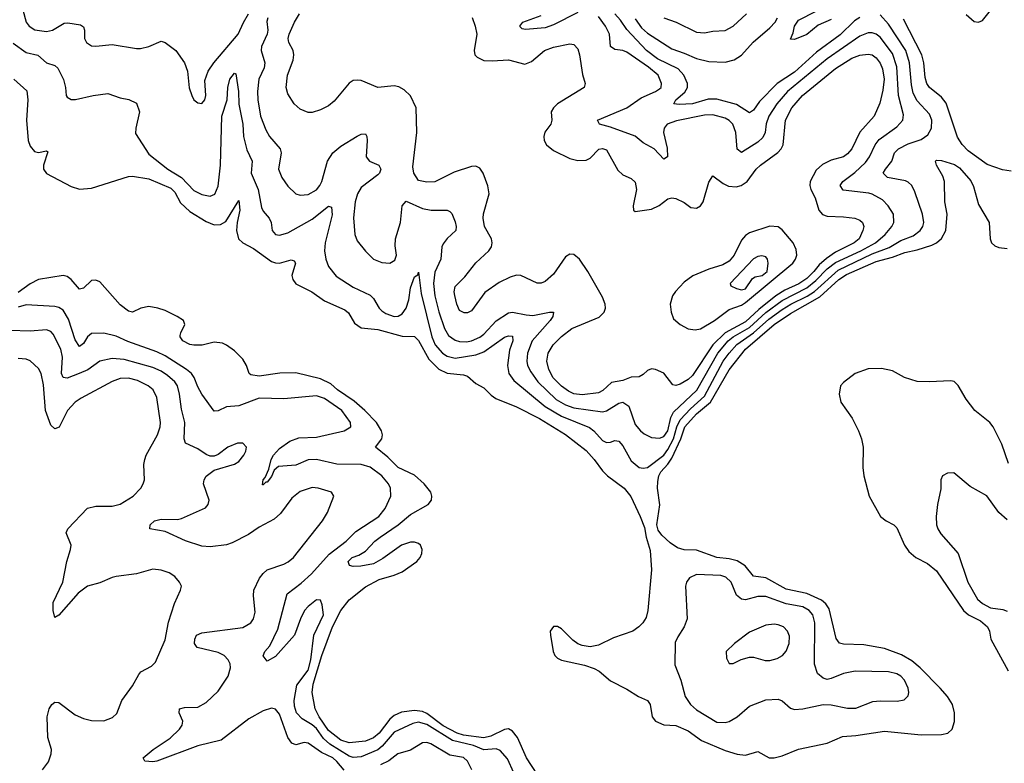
# Model space of a CAD drawing. Header units: inches. Extents: x 1771504 to 1971212, y 471788 to 643615.
# Tile 204 of 256: x 1800218 to 1805037, y 601783 to 605422. Entities that reach past the tile are written whole.
import ezdxf

# ---------------------------------------------------------------- set-up
doc = ezdxf.new("R2010")
doc.units = ezdxf.units.IN
doc.header["$MEASUREMENT"] = 0
doc.layers.add('B8600', color=7, linetype='Continuous')

msp = doc.modelspace()

# ---------------------------------------------------------------- linework, layer by layer
at = {"layer": 'B8600', "color": 5}
for points, elevation in [([(1800186.6, 605306.6), (1800250, 605261.3), (1800307.2, 605247.2), (1800350, 605211.1), (1800390, 605197.7), (1800405.1, 605185.1), (1800431.7, 605128.3), (1800441.7, 605090), (1800444.9, 605050), (1800450, 605042.8), (1800470, 605030.6), (1800490.4, 605030.4), (1800578, 605050), (1800650, 605060.4), (1800710, 605039.3), (1800751.5, 605031.5), (1800790, 605012.7), (1800803.6, 604970), (1800785.7, 604890), (1800785.3, 604865.3), (1800850, 604764), (1800942.4, 604690), (1801009.3, 604649.3), (1801070, 604585.8), (1801110, 604566.4), (1801150, 604558.5), (1801172.7, 604567.3), (1801190, 604607.3), (1801200.5, 604710), (1801207.8, 604950), (1801233, 605030), (1801237, 605090), (1801246.5, 605130), (1801270, 605159.5), (1801276.5, 605156.5), (1801288.8, 605070), (1801291, 605009), (1801309.7, 604910), (1801313.5, 604850), (1801330, 604784.2), (1801355.5, 604730), (1801350.1, 604670), (1801385.3, 604590), (1801402, 604502), (1801410, 604484.9), (1801439.5, 604450), (1801448.7, 604430), (1801454, 604390), (1801470, 604370.4), (1801490, 604366.9), (1801530, 604378.9), (1801650, 604445), (1801730, 604509.1), (1801744.2, 604504.2), (1801747.2, 604467.2), (1801713.8, 604330), (1801710.1, 604290), (1801715.8, 604250), (1801730, 604214), (1801767, 604167), (1801850, 604112.6), (1801933.1, 604073.1), (1801950, 604056.9), (1801977.2, 604010), (1801990, 603997.6), (1802010, 603983.7), (1802051.3, 603968.7), (1802070, 603970.1), (1802090, 603981.6), (1802109.3, 604010), (1802121.7, 604050), (1802130.5, 604110), (1802150, 604163.6), (1802166.2, 604173.8), (1802170, 604186), (1802182.3, 604082.3), (1802234.5, 603870), (1802251.3, 603830), (1802286.6, 603790), (1802310, 603774.6), (1802350, 603764.9), (1802450, 603780.9), (1802490, 603796.2), (1802590, 603867.6), (1802610, 603874.6), (1802630, 603872.4), (1802631.7, 603850), (1802615.2, 603804.8), (1802604.9, 603730), (1802611.9, 603690), (1802636.7, 603656.7), (1802789.4, 603529.4), (1802870, 603482.2), (1803006.1, 603426.1), (1803027.4, 603410), (1803070, 603363.2), (1803090, 603352.7), (1803110, 603354), (1803130, 603362.6), (1803150, 603359.2), (1803170, 603337.1), (1803210, 603263.2), (1803250, 603231), (1803270, 603226.7), (1803290, 603230.8), (1803370, 603290.9), (1803390, 603318.2), (1803417.4, 603370), (1803434.4, 603430), (1803450, 603463.6), (1803501.8, 603518.2), (1803570, 603579), (1803660.5, 603750), (1803689.6, 603790), (1803728.4, 603831.6), (1803810, 603889), (1803884.2, 603955.8), (1803950, 604003.1), (1803991.5, 604030), (1804071.4, 604068.6), (1804108, 604092), (1804224.3, 604195.7), (1804390, 604275.9), (1804473.9, 604306.1), (1804530, 604340.8), (1804590, 604363.6), (1804625.2, 604390), (1804637.9, 604410), (1804642.3, 604430), (1804635.8, 604470), (1804598.9, 604578.9), (1804583.5, 604610), (1804566.8, 604626.8), (1804553.4, 604633.4), (1804464.7, 604650), (1804444.6, 604670), (1804454.6, 604690), (1804485.9, 604730), (1804499.9, 604770), (1804518.5, 604790), (1804565.5, 604814.5), (1804630, 604835.3), (1804662.4, 604857.6), (1804680.5, 604890), (1804682.2, 604930), (1804670, 604959.8), (1804610, 605025), (1804590, 605062.8), (1804582, 605102), (1804573, 605210), (1804554.6, 605270), (1804470, 605399.6), (1804430, 605444.9)], 440), ([(1800232.7, 605470), (1800249.4, 605410), (1800263.6, 605390), (1800291.5, 605371.5), (1800350, 605364.1), (1800378.9, 605370), (1800435.4, 605404.6), (1800453.6, 605406.4), (1800516.3, 605396.3), (1800530, 605387.3), (1800535, 605370), (1800535.2, 605330), (1800545.3, 605310), (1800570, 605294.3), (1800590, 605291.4), (1800670, 605300.2), (1800790, 605280.2), (1800810, 605280.8), (1800850, 605290.2), (1800910, 605316), (1800930, 605310.3), (1800982, 605270), (1801024, 605210), (1801039.6, 605170), (1801047.4, 605087.4), (1801060.5, 605050), (1801070.8, 605030), (1801090, 605014), (1801110, 605010.7), (1801124.5, 605030), (1801129.6, 605050), (1801123.8, 605123.8), (1801140.3, 605170), (1801168, 605210), (1801287.4, 605350), (1801312.7, 605407.3), (1801338.3, 605450)], 460), ([(1801432.7, 605430), (1801427.3, 605412.7), (1801433, 605370), (1801429.1, 605350), (1801402.2, 605290), (1801399.7, 605270), (1801418.1, 605210), (1801413.8, 605186.2), (1801389, 605130), (1801381.4, 605070), (1801383.4, 605030), (1801397.2, 604950), (1801422.6, 604882.6), (1801441.1, 604850), (1801493, 604790), (1801497.5, 604770), (1801484.3, 604690), (1801500.2, 604650), (1801530, 604607.6), (1801570, 604570.2), (1801590, 604562.4), (1801630, 604566.7), (1801670, 604589.3), (1801687.7, 604610), (1801697.3, 604630), (1801724.3, 604730), (1801749.8, 604770), (1801790, 604803.2), (1801870, 604851.6), (1801890, 604861.3), (1801910, 604862.8), (1801916.4, 604850), (1801918, 604830), (1801914.3, 604750), (1801929.5, 604729.5), (1801975.5, 604710), (1801986, 604690), (1801978.6, 604670), (1801970, 604661.8), (1801890, 604599.8), (1801870.9, 604570), (1801860.1, 604530), (1801852.5, 604452.5), (1801858.2, 604370), (1801870, 604339.3), (1801910, 604288.4), (1801950, 604250.4), (1801990, 604233.7), (1802030, 604230.4), (1802054.8, 604245.2), (1802062.6, 604270), (1802055.7, 604315.7), (1802057.7, 604350), (1802081.9, 604430), (1802089.3, 604510), (1802110, 604534.2), (1802190, 604497.4), (1802231.2, 604488.8), (1802309.4, 604489.4), (1802322.9, 604482.9), (1802333.6, 604473.6), (1802350, 604432.4), (1802354.4, 604410), (1802352.1, 604390), (1802309.7, 604350.3), (1802290, 604325.1), (1802284.2, 604310), (1802278.9, 604250), (1802250, 604186.3), (1802243.6, 604130), (1802249.7, 604070), (1802270, 603992.9), (1802296.9, 603910), (1802317, 603877), (1802350, 603853.1), (1802370, 603846.7), (1802405.5, 603845.5), (1802429.6, 603850), (1802470, 603868.3), (1802490, 603883.1), (1802550, 603948.8), (1802610, 603986.7), (1802630, 603990.8), (1802697, 603977), (1802730, 603974.9), (1802810.9, 603990.9), (1802830.2, 603990.2), (1802827.9, 603970), (1802813.6, 603950), (1802726.7, 603850), (1802702.5, 603790), (1802699.6, 603750), (1802703.3, 603730), (1802718.9, 603698.9), (1802753.4, 603650), (1802843.8, 603563.8), (1802890, 603537.7), (1802930, 603522.5), (1803070, 603502.9), (1803090, 603506.9), (1803150, 603545.1), (1803170.3, 603550), (1803198.9, 603530), (1803230, 603441.1), (1803255.9, 603410), (1803274.7, 603394.7), (1803310, 603376.8), (1803350, 603374.7), (1803370, 603382.9), (1803389.5, 603410.5), (1803405.3, 603474.7), (1803418.6, 603501.4), (1803531.3, 603608.7), (1803634.5, 603790), (1803684.7, 603850), (1803710.3, 603869.7), (1803790, 603915), (1803870, 603988.7), (1803950, 604048.1), (1804070, 604110), (1804114.4, 604145.6), (1804170, 604202.9), (1804210, 604232.8), (1804334.8, 604290), (1804406, 604330), (1804454, 604370), (1804486.2, 604410), (1804495.7, 604430), (1804494, 604470), (1804469, 604510), (1804439.9, 604539.9), (1804390, 604568.5), (1804373.5, 604573.5), (1804247.5, 604587.5), (1804234.2, 604610), (1804247, 604630), (1804305.7, 604674.3), (1804356.8, 604723.2), (1804376.7, 604750), (1804404.8, 604810), (1804425, 604835), (1804510, 604897.7), (1804540.9, 604930), (1804544.2, 604955.8), (1804519.7, 605050), (1804511.5, 605191.5), (1804490, 605255.9), (1804430, 605335.4), (1804410, 605350.4), (1804390, 605357.6), (1804370, 605357.2), (1804330, 605340.6), (1804170.1, 605230), (1803975, 605070), (1803923, 605010), (1803884.7, 604950), (1803871.8, 604911.8), (1803866.4, 604870), (1803854.6, 604845.4), (1803830, 604822.6), (1803750, 604772), (1803730, 604787.6), (1803722.6, 604870), (1803708, 604910), (1803690, 604928), (1803670, 604939), (1803610, 604956.6), (1803570, 604954.1), (1803433.2, 604926.8), (1803386, 604910), (1803372.8, 604890), (1803368.8, 604870), (1803387.4, 604792.6), (1803388.7, 604751.3), (1803370, 604739.7), (1803323.5, 604790), (1803270, 604818.2), (1803230.9, 604850.9), (1803110, 604895.2), (1803055.1, 604910), (1803046.3, 604930), (1803190, 604989.5), (1803260.2, 605039.8), (1803329.8, 605070), (1803350, 605083.5), (1803357.8, 605090), (1803359.4, 605110), (1803342.5, 605150), (1803294.7, 605190), (1803190, 605262.2), (1803170, 605270.9), (1803130, 605274.9), (1803110, 605289.7), (1803104.3, 605350), (1803085.7, 605390), (1803050, 605437.8)], 460), ([(1802431.7, 605431.7), (1802447.1, 605390), (1802454.5, 605350), (1802441.5, 605270), (1802445.7, 605250), (1802457.7, 605237.7), (1802490, 605222.2), (1802530, 605219.8), (1802610, 605225.6), (1802690, 605204.5), (1802723.5, 605216.5), (1802785.7, 605270), (1802830, 605287.9), (1802910, 605303.5), (1802930, 605299.6), (1802950, 605279.3), (1802958.5, 605250), (1802972.9, 605152.9), (1802985.1, 605110), (1802980.9, 605090), (1802849.6, 605010), (1802831.2, 604990), (1802819.7, 604970), (1802823, 604930), (1802816.9, 604910), (1802788.5, 604871.5), (1802782.5, 604850), (1802784.4, 604830), (1802795.6, 604810), (1802830, 604781.6), (1802910, 604742.9), (1802950, 604732.8), (1802990, 604734.8), (1803010, 604743.5), (1803051.8, 604788.2), (1803070, 604792), (1803090, 604784.2), (1803145.4, 604685.4), (1803170, 604663.1), (1803210, 604644.7), (1803230, 604626), (1803236.5, 604590), (1803220.4, 604510), (1803222.4, 604490), (1803230, 604482.4), (1803310, 604494.2), (1803347, 604513), (1803390, 604544.4), (1803410, 604549.7), (1803430, 604546.9), (1803470, 604527.6), (1803502.9, 604502.9), (1803530, 604499.3), (1803550, 604510.8), (1803563, 604530), (1803590, 604626), (1803610, 604657.2), (1803660.5, 604620.5), (1803687.6, 604607.6), (1803724.2, 604604.2), (1803749.6, 604610.4), (1803777.7, 604630), (1803823, 604690), (1803843.5, 604710), (1803928.4, 604771.6), (1803944.2, 604790), (1803953.9, 604810), (1803965.9, 604930), (1803996.6, 604990), (1804049.6, 605050), (1804210, 605182.4), (1804290, 605233.3), (1804330, 605247.7), (1804370, 605253.6), (1804390, 605249.3), (1804410, 605235.4), (1804429.6, 605209.6), (1804441.4, 605181.4), (1804449.5, 605130), (1804442.6, 605077.4), (1804427.7, 605012.3), (1804400.6, 604950), (1804329.2, 604870.8), (1804289.9, 604790.1), (1804270, 604764.7), (1804250, 604751.2), (1804190, 604733.8), (1804147.2, 604712.8), (1804115.4, 604684.6), (1804087.4, 604630), (1804085.2, 604610), (1804089.9, 604590), (1804110.5, 604550), (1804129.5, 604489.5), (1804147.6, 604467.6), (1804170, 604460.4), (1804250, 604457.4), (1804305.2, 604450), (1804330, 604440.8), (1804342.7, 604430), (1804348.8, 604410), (1804345, 604390), (1804326, 604350), (1804301.7, 604330), (1804210, 604283.4), (1804167.2, 604252.8), (1804130, 604222.4), (1804105.1, 604190), (1804070, 604156), (1804031, 604129), (1803962.6, 604097.4), (1803918.7, 604070), (1803836.1, 604003.9), (1803770, 603942.4), (1803670, 603889.3), (1803610.5, 603830), (1803510, 603679.8), (1803490, 603660.9), (1803450, 603637.7), (1803430, 603631.2), (1803415.1, 603635.1), (1803370, 603692), (1803330.4, 603710), (1803310, 603712.5), (1803290, 603704.9), (1803270, 603685.4), (1803250, 603674), (1803210, 603671.8), (1803170, 603656.6), (1803114.2, 603645.8), (1803072.2, 603607.8), (1803050, 603596.4), (1802970, 603585.4), (1802930, 603591.6), (1802903.6, 603603.6), (1802870, 603628.7), (1802829.6, 603669.6), (1802807.5, 603710), (1802798, 603750), (1802805.2, 603790), (1802828.9, 603830), (1802870, 603872), (1802920.8, 603910), (1803054.3, 603965.7), (1803078.8, 603990), (1803084.3, 604010), (1803083, 604030), (1803070, 604063.1), (1802998.2, 604190), (1802958.4, 604250), (1802930, 604272), (1802910, 604274.7), (1802890, 604262), (1802830, 604176.5), (1802790, 604140.3), (1802770, 604131.7), (1802750, 604131.6), (1802670, 604170.2), (1802650, 604171.3), (1802617.7, 604162.3), (1802564, 604136), (1802494.1, 604085.9), (1802430, 603997.4), (1802410, 603987.2), (1802392.7, 603987.3), (1802370, 603998.9), (1802357.1, 604030), (1802347.3, 604072.7), (1802344.7, 604090), (1802350, 604116.2), (1802396.3, 604163.7), (1802450, 604231.1), (1802513.7, 604290), (1802526.3, 604310), (1802530.3, 604330), (1802526.5, 604350), (1802492.1, 604410), (1802486, 604450), (1802487.8, 604472.2), (1802515.2, 604570), (1802509.4, 604609.4), (1802487, 604670), (1802470, 604695.2), (1802450, 604705.6), (1802430, 604704), (1802344.2, 604675.8), (1802250, 604628.4), (1802210, 604626.4), (1802170, 604634.4), (1802146.5, 604670), (1802142.2, 604702.2), (1802161, 604870), (1802158.6, 604990), (1802130, 605048.5), (1802099.1, 605079.1), (1802073.7, 605093.7), (1802050, 605097.8), (1801970, 605090.2), (1801890, 605123.9), (1801870, 605126.2), (1801850, 605123.2), (1801829.8, 605110.2), (1801757.4, 605022.6), (1801730, 605000.4), (1801690, 604980.4), (1801650, 604968), (1801630, 604967.7), (1801590, 604983), (1801561.6, 605010), (1801530, 605058.8), (1801521.7, 605090), (1801528, 605150), (1801556, 605224), (1801559.6, 605250), (1801556, 605270), (1801534.9, 605310), (1801532.7, 605330), (1801537.6, 605350), (1801563, 605410), (1801587.7, 605450)], 480), ([(1802950, 605457.4), (1802830, 605396.1), (1802790, 605382.4), (1802692.9, 605372.9), (1802677.2, 605377.2), (1802667.1, 605387.1), (1802666, 605390), (1802680.9, 605410), (1802770, 605441.7)], 460), ([(1804330, 605432.7), (1804303.5, 605416.5), (1804233.3, 605346.7), (1804118, 605262), (1804010, 605164.1), (1803925.1, 605110), (1803838.6, 605021.4), (1803810, 604978.7), (1803790, 604965.6), (1803726.9, 605006.9), (1803630, 605033.1), (1803587.8, 605032.2), (1803510, 605009.6), (1803446.2, 605006.2), (1803418.7, 605010), (1803428.9, 605030), (1803473.5, 605066.5), (1803486.8, 605090), (1803486.5, 605110), (1803468.4, 605150), (1803440.4, 605180.4), (1803338.7, 605230), (1803285.9, 605270), (1803190, 605372.8), (1803159.1, 605419.1), (1803129.9, 605450)], 440), ([(1803230, 605425.2), (1803261.3, 605381.3), (1803290, 605355), (1803410, 605278.8), (1803470, 605258.2), (1803530, 605231), (1803590, 605217.6), (1803670, 605214.3), (1803714.6, 605225.4), (1803750, 605247.9), (1803808.1, 605311.9), (1803890, 605381.4), (1803915.9, 605410), (1803926.6, 605430)], 440), ([(1803370, 605430.2), (1803430.1, 605410.1), (1803530, 605361.2), (1803570, 605356.9), (1803610, 605365.2), (1803670, 605368.1), (1803710, 605389.1), (1803774.8, 605450)], 460), ([(1804190, 605422.8), (1804125.4, 605394.6), (1804070, 605349.7), (1804010, 605324), (1803990, 605326), (1804003.3, 605356.7), (1804010, 605390.4), (1804030, 605418.6), (1804116.7, 605463.3)], 420), ([(1804850, 605446.2), (1804890, 605413.4), (1804910.6, 605409.4), (1804930, 605416.9), (1804970, 605467.1)], 420), ([(1805070, 604680.1), (1805027.4, 604687.4), (1804952.5, 604712.5), (1804860.5, 604780.5), (1804830.4, 604810.4), (1804806.9, 604846.9), (1804753, 605013), (1804730, 605042.1), (1804669.9, 605089.9), (1804657.3, 605110), (1804650, 605139.3), (1804643.5, 605210), (1804633, 605250), (1804543.8, 605423.8)], 420), ([(1800190, 605131.2), (1800253.3, 605073.3), (1800258.3, 605030), (1800251.9, 604930), (1800259.4, 604830), (1800270, 604802.4), (1800290, 604776.9), (1800310, 604771), (1800350, 604779.3), (1800355.4, 604775.4), (1800335, 604710), (1800334.7, 604690), (1800348.7, 604668.7), (1800470, 604604.8), (1800510, 604591.6), (1800570, 604596.6), (1800750, 604654.5), (1800770, 604656.7), (1800850, 604642.7), (1800957, 604597), (1800977.3, 604577.3), (1801005.3, 604525.3), (1801050, 604483.5), (1801130, 604433.8), (1801170, 604417.8), (1801200.3, 604419.7), (1801226.3, 604433.7), (1801290, 604536.3), (1801296.1, 604490), (1801282.5, 604430), (1801279.8, 604390), (1801288.9, 604350), (1801309.4, 604330), (1801362.2, 604302.2), (1801450, 604238.1), (1801470, 604231.1), (1801490, 604230.6), (1801547, 604247), (1801561.3, 604241.3), (1801567.3, 604230), (1801550.1, 604170), (1801555, 604150), (1801570, 604129.5), (1801647.3, 604090), (1801710, 604046.4), (1801810, 604001.1), (1801826.9, 603986.9), (1801856.2, 603936.2), (1801890, 603913.8), (1801970, 603905.2), (1802090, 603873), (1802150, 603871.7), (1802170, 603852.2), (1802220.4, 603760.4), (1802270, 603711.8), (1802310, 603692.3), (1802390, 603684.2), (1802410, 603676.9), (1802450, 603642), (1802490, 603620.4), (1802524.7, 603584.7), (1802548.2, 603568.2), (1802650, 603526.7), (1802762.6, 603470), (1802890, 603391.7), (1802990, 603314.2), (1803030.1, 603270), (1803070, 603214.9), (1803095.3, 603190), (1803176.9, 603130), (1803208.8, 603088.8), (1803255, 602990), (1803276.3, 602936.3), (1803283.5, 602890), (1803303.7, 602823.7), (1803310.8, 602730), (1803292.7, 602530), (1803283.9, 602496.1), (1803268.1, 602470), (1803248.2, 602450), (1803218.5, 602430), (1803123.4, 602396.6), (1803050, 602361.9), (1803010, 602352.6), (1802970, 602358.7), (1802950, 602368.1), (1802925.6, 602385.6), (1802870, 602440.3), (1802850, 602451.9), (1802830, 602452.6), (1802814.6, 602430), (1802815.2, 602410), (1802828.4, 602330), (1802837.8, 602310), (1802850, 602297.2), (1802870, 602287.6), (1802982.6, 602262.6), (1803030, 602247.3), (1803053.4, 602233.4), (1803110, 602187), (1803190, 602145.1), (1803245.8, 602110), (1803290.9, 602090.9), (1803302.8, 602070), (1803313.4, 602010), (1803330, 601989.6), (1803370, 601971.9), (1803430, 601968), (1803490, 601942.1), (1803555.4, 601895.4), (1803670, 601845.2), (1803730, 601827.3), (1803770, 601823.2), (1803830, 601840.9), (1803886.8, 601810), (1803910, 601810.2), (1803950, 601819.6), (1804030, 601852.9), (1804170, 601881.7), (1804245.5, 601914.5), (1804310, 601918.8), (1804450, 601940.8), (1804630, 601922.9), (1804730, 601923.9), (1804760.7, 601930), (1804782, 601950), (1804793, 601987), (1804793.3, 602030), (1804783.5, 602070), (1804758.2, 602110), (1804722.2, 602150), (1804624.4, 602250), (1804584.7, 602284.7), (1804533.9, 602313.9), (1804450, 602344.1), (1804350, 602363), (1804250, 602366.4), (1804230, 602370.8), (1804213.3, 602393.3), (1804178.9, 602538.9), (1804163.5, 602563.5), (1804142, 602581.9), (1804070, 602613.2), (1803970, 602634.8), (1803870, 602690.7), (1803810, 602699.1), (1803769.2, 602749.2), (1803730, 602773.1), (1803690, 602783.4), (1803630, 602789.9), (1803530, 602825.5), (1803470, 602827.9), (1803436.7, 602836.7), (1803401.5, 602861.5), (1803359.9, 602899.9), (1803343.4, 602923.4), (1803335.9, 602950), (1803351.5, 603048.5), (1803340.3, 603130), (1803341.6, 603161.6), (1803346.7, 603190), (1803355.9, 603210), (1803390, 603246.4), (1803410, 603276.7), (1803453.4, 603370), (1803473.4, 603430), (1803530, 603492.4), (1803599.4, 603550), (1803690, 603708.1), (1803769.9, 603810), (1803910, 603930), (1803990, 603984.4), (1804134.6, 604065.4), (1804227.6, 604150), (1804265.1, 604174.9), (1804410, 604238.2), (1804490, 604259.6), (1804550, 604283.2), (1804610, 604295), (1804681.4, 604318.6), (1804705.5, 604330), (1804729.9, 604350.1), (1804751.4, 604390), (1804757.3, 604470), (1804746.2, 604530), (1804743.9, 604630), (1804735.6, 604655.6), (1804704.8, 604710), (1804700.5, 604730), (1804705.5, 604734.5), (1804730, 604732.5), (1804793.8, 604713.8), (1804816.7, 604696.7), (1804873.3, 604633.3), (1804886.1, 604606.1), (1804910, 604517.4), (1804962.1, 604430), (1804966.9, 604350), (1804974.8, 604330), (1804990, 604314.8), (1805010, 604306.6), (1805050, 604302.4)], 420), ([(1802750, 601730.7), (1802698.5, 601810), (1802654.9, 601910), (1802630, 601940.8), (1802610, 601950.9), (1802590, 601948.6), (1802524, 601916), (1802490, 601907.5), (1802390, 601920.4), (1802358.5, 601930), (1802290, 601966.6), (1802210, 602026.9), (1802190, 602036.4), (1802150, 602041.9), (1802087.2, 602032.8), (1802050, 602017.7), (1802030, 601999.7), (1801977.4, 601930), (1801950, 601906.9), (1801910, 601890.8), (1801830, 601883.2), (1801790, 601896.7), (1801730, 601944), (1801683.7, 602010), (1801663.7, 602050), (1801648.8, 602130), (1801653.7, 602170), (1801697.5, 602310), (1801748.6, 602450), (1801789.3, 602530.7), (1801830, 602582.5), (1801910, 602646), (1801977.5, 602682.5), (1802050, 602702.8), (1802090, 602720.1), (1802161.1, 602770), (1802178.2, 602790), (1802186.2, 602810), (1802187.3, 602830), (1802180.4, 602850), (1802170, 602858.7), (1802150, 602865.2), (1802130, 602864.6), (1802086.9, 602850), (1801995.5, 602784.5), (1801950, 602759.2), (1801887.3, 602747.3), (1801850, 602745.7), (1801831.4, 602751.4), (1801824.8, 602770), (1801845.3, 602790), (1801877.8, 602802.2), (1801910, 602821.8), (1801956.8, 602870), (1801982.7, 602890), (1802070.5, 602949.5), (1802130, 602999.8), (1802217.6, 603050), (1802232.9, 603070), (1802234.9, 603090), (1802230.5, 603110), (1802198.1, 603150), (1802150, 603192.8), (1802070, 603230.4), (1802020.5, 603280.5), (1801958.7, 603330), (1801990.7, 603370), (1801993.3, 603390), (1801988.7, 603410), (1801964.6, 603450), (1801907.9, 603510), (1801854.7, 603554.7), (1801773, 603610), (1801740, 603640), (1801690, 603664.3), (1801570, 603693.5), (1801491.5, 603691.5), (1801390, 603677.7), (1801350, 603683.5), (1801341.6, 603690), (1801327.6, 603730), (1801310, 603760.9), (1801270, 603802), (1801230, 603829.4), (1801210, 603838), (1801170, 603843.7), (1801110.3, 603829.7), (1801070, 603828.2), (1801050, 603831.8), (1801017.2, 603850), (1801003.7, 603870), (1801004.1, 603875.9), (1801006, 603890), (1801026, 603930), (1801019.3, 603950), (1800989.2, 603970), (1800930, 603998), (1800894, 604010), (1800850, 604017.7), (1800810.8, 604010), (1800770.2, 603989.8), (1800750, 603994.8), (1800710, 604026.2), (1800610, 604138.4), (1800590, 604147.6), (1800570, 604145.7), (1800530, 604108.3), (1800510, 604103), (1800470, 604150.8), (1800450, 604164.8), (1800430, 604169.8), (1800310.6, 604150.6), (1800270, 604128.7), (1800210, 604087.3)], 420), ([(1802636.6, 601736.6), (1802605.4, 601805.4), (1802570, 601845.9), (1802550, 601854.5), (1802490, 601849.4), (1802439.4, 601870), (1802335.4, 601895.4), (1802210, 601973.4), (1802170, 601983.9), (1802142, 601978), (1802050, 601935.7), (1801992.3, 601867.7), (1801970, 601849.2), (1801890, 601814.6), (1801850, 601811), (1801830, 601818.1), (1801736.6, 601876.6), (1801705, 601905), (1801670, 601952.8), (1801650, 601970.9), (1801600.7, 602000.7), (1801573.2, 602030), (1801562.9, 602062.9), (1801560.6, 602090), (1801574.9, 602165.1), (1801630, 602238.8), (1801642.5, 602290), (1801658.3, 602410), (1801704.1, 602510), (1801698.2, 602558.2), (1801690, 602580.5), (1801670, 602582.4), (1801630, 602550.7), (1801612.2, 602530), (1801591.8, 602490), (1801563, 602410), (1801470, 602305.1), (1801430, 602282.7), (1801410, 602308.7), (1801418.4, 602330), (1801441.6, 602358.4), (1801481.2, 602438.8), (1801527.5, 602612.5), (1801596.1, 602663.9), (1801646.2, 602710), (1801733.3, 602806.7), (1801816.5, 602870), (1801863, 602917), (1801975.9, 602990), (1802007.4, 603030), (1802034.2, 603090), (1802032.7, 603130), (1802023.1, 603150), (1801989.8, 603190), (1801932.7, 603232.7), (1801890, 603245.3), (1801770, 603246.9), (1801670, 603269.4), (1801630, 603267.8), (1801570, 603241.1), (1801485.4, 603234.6), (1801462.8, 603217.2), (1801450, 603185.6), (1801430, 603158.4), (1801422, 603158), (1801410, 603145.1), (1801406.2, 603146.2), (1801409.6, 603169.6), (1801419.2, 603180.8), (1801437.3, 603222.7), (1801448.5, 603270), (1801459.4, 603290), (1801490, 603322.9), (1801540.4, 603359.6), (1801583.7, 603376.3), (1801670, 603379.6), (1801806, 603410), (1801839.1, 603430), (1801836.8, 603450), (1801794.9, 603510), (1801710, 603567.5), (1801670, 603581.1), (1801510, 603566), (1801390, 603569.2), (1801290, 603532.8), (1801230, 603527.4), (1801190, 603507), (1801170, 603506), (1801110, 603588.7), (1801090, 603624.8), (1801072.7, 603670), (1801059.3, 603690), (1801034.9, 603710), (1800930, 603776.3), (1800890, 603796.3), (1800747.2, 603847.2), (1800690, 603872.8), (1800630, 603887.7), (1800570, 603885.6), (1800550.1, 603869.9), (1800530, 603837.4), (1800510, 603822), (1800490, 603854.7), (1800456.9, 603956.9), (1800430, 603999.8), (1800410, 604012.5), (1800390, 604017.8), (1800250, 604026.4), (1800210, 604015.2)], 440), ([(1801805.7, 601750), (1801770, 601792.6), (1801750, 601809.5), (1801695.4, 601835.4), (1801630, 601881.9), (1801610, 601885.6), (1801570, 601874), (1801550, 601881.4), (1801529.6, 601909.6), (1801490, 602024), (1801470, 602048.5), (1801450, 602053.5), (1801410, 602040.4), (1801339.7, 602000.4), (1801203.7, 601896.3), (1801090, 601868.4), (1800890, 601793.8), (1800869.9, 601789.9), (1800830, 601794), (1800822.9, 601810), (1800871, 601850), (1800954.4, 601905.6), (1801000.7, 601950), (1801013, 601970), (1801015.9, 601990), (1800997.7, 602030), (1800999.5, 602050), (1801023.8, 602056.2), (1801090, 602058.5), (1801130, 602079.8), (1801190, 602136.6), (1801237.9, 602210), (1801249.1, 602250), (1801247.4, 602270), (1801239, 602290), (1801219.3, 602310), (1801190, 602325.4), (1801086, 602350), (1801073.1, 602370), (1801074.6, 602390), (1801083.5, 602410), (1801110, 602421), (1801310, 602447.7), (1801349.8, 602470.2), (1801362.4, 602490), (1801370, 602522), (1801362.5, 602602.5), (1801364.5, 602630), (1801391.7, 602688.3), (1801410, 602712.4), (1801430, 602729.3), (1801510, 602757.8), (1801531.6, 602768.4), (1801557.6, 602790), (1801700.5, 602970), (1801724.7, 603010), (1801756, 603090), (1801744, 603110), (1801678, 603130), (1801650, 603131.9), (1801590, 603113.1), (1801550, 603080.5), (1801494.4, 603005.6), (1801462.8, 602977.2), (1801390, 602938), (1801337.8, 602902.2), (1801258.2, 602861.8), (1801230, 602852.2), (1801150, 602843), (1801110, 602846), (1801030, 602871.9), (1800930, 602917.3), (1800855.3, 602930), (1800856.2, 602950), (1800878, 602970), (1800910, 602978.4), (1800990, 602976.6), (1801010, 602981), (1801126.9, 603033.1), (1801141.1, 603050), (1801144.8, 603070), (1801118.2, 603150), (1801120.9, 603170), (1801130, 603188.2), (1801170, 603217.6), (1801270, 603247.2), (1801290, 603259.5), (1801315.1, 603290), (1801324.7, 603310), (1801327.3, 603330), (1801310, 603349.5), (1801284.7, 603350), (1801236.3, 603330), (1801190, 603293.3), (1801170, 603285.1), (1801150, 603285.6), (1801130, 603294), (1801090, 603322), (1801029.9, 603349.9), (1801022.3, 603370), (1801026.5, 603450), (1801010, 603515.1), (1801000.4, 603590), (1800989.9, 603630), (1800976.8, 603650), (1800941.3, 603681.3), (1800910, 603701.7), (1800870, 603718.9), (1800730, 603759.5), (1800670, 603763.9), (1800610.1, 603749.9), (1800551.5, 603708.5), (1800509.8, 603689.8), (1800450, 603667.6), (1800430.7, 603670.7), (1800422.5, 603690), (1800428.2, 603770), (1800418.7, 603810), (1800382.5, 603882.5), (1800370, 603896.2), (1800350, 603904.2), (1800270, 603897.2), (1800170, 603900.2)], 460), ([(1800330, 601750.3), (1800358.5, 601790), (1800372.8, 601830), (1800374.3, 601850), (1800356.3, 601910), (1800353, 602010), (1800363, 602050), (1800375.1, 602070), (1800390, 602081.6), (1800410, 602080.4), (1800490, 602020.3), (1800530, 602002.3), (1800570, 601991.7), (1800629.7, 601990.3), (1800672.6, 602007.4), (1800692.7, 602027.3), (1800718.3, 602090), (1800770, 602161.3), (1800801.8, 602218.3), (1800811.5, 602230), (1800862.4, 602257.6), (1800882, 602278), (1800930, 602388), (1800946.2, 602473.8), (1800974.9, 602565.1), (1801005.6, 602630), (1801009.4, 602650), (1801000.9, 602670), (1800977.5, 602697.5), (1800950, 602715.1), (1800910, 602728), (1800870, 602732.3), (1800790, 602709.8), (1800690, 602697.3), (1800670, 602692.6), (1800610, 602665.4), (1800550, 602649.1), (1800504.2, 602615.8), (1800410, 602507.6), (1800390, 602497.2), (1800381.5, 602530), (1800382.4, 602570), (1800429.8, 602670), (1800449.3, 602770.7), (1800467.4, 602830), (1800469.7, 602850), (1800444.7, 602910), (1800453, 602930), (1800549.2, 603030.8), (1800590, 603042), (1800670, 603040.7), (1800710, 603050.2), (1800772.8, 603090), (1800810.6, 603129.4), (1800823.1, 603150), (1800828.4, 603170), (1800824.9, 603244.9), (1800829.8, 603270), (1800836.8, 603290), (1800892.8, 603390), (1800905.6, 603430), (1800907.1, 603450), (1800890, 603573.6), (1800870.7, 603610), (1800846, 603630), (1800795.3, 603655.3), (1800750, 603667), (1800710, 603666), (1800670, 603651.1), (1800518.5, 603570), (1800490.1, 603549.9), (1800452.6, 603510), (1800411.6, 603428.4), (1800390, 603418.9), (1800370, 603437.4), (1800344.3, 603510), (1800334.2, 603634.2), (1800322.9, 603690), (1800310, 603715.6), (1800270, 603751.6), (1800250, 603761), (1800210, 603763.4)], 480), ([(1805057.8, 603250), (1805025.3, 603345.3), (1804982, 603430), (1804965.6, 603450), (1804892, 603510), (1804850, 603565.2), (1804811.7, 603631.7), (1804791.6, 603651.6), (1804775.1, 603655.1), (1804669.7, 603649.7), (1804610, 603651.8), (1804548.7, 603670), (1804490, 603703.7), (1804435.3, 603715.3), (1804370, 603712.4), (1804307.3, 603690), (1804250, 603647), (1804234.9, 603630), (1804227.9, 603590), (1804237, 603550), (1804291.8, 603471.8), (1804322.8, 603410), (1804337.2, 603370), (1804345.8, 603330), (1804344.6, 603230), (1804348.9, 603190), (1804375.8, 603090), (1804431, 602991), (1804458.4, 602970), (1804496.5, 602950), (1804510, 602935.3), (1804547.9, 602850), (1804570, 602820.1), (1804604.1, 602790), (1804660.6, 602760.6), (1804704.9, 602724.9), (1804837.1, 602530), (1804861.3, 602510), (1804920.1, 602480.1), (1804954.8, 602450), (1804963.5, 602430), (1804970.5, 602390), (1805056, 602236)], 420), ([(1805050, 602973.8), (1805010, 603011), (1804951.7, 603091.7), (1804870, 603138), (1804790, 603205.1), (1804758, 603202), (1804734.8, 603190), (1804725.5, 603170), (1804726.4, 603126.4), (1804710.2, 603049.8), (1804703.8, 602990), (1804704.7, 602950), (1804711.4, 602930), (1804726.4, 602906.4), (1804811.2, 602810), (1804858.9, 602670), (1804905.9, 602585.9), (1804930, 602564.4), (1804970, 602543.7), (1805030, 602536.3), (1805050, 602527.2)], 440), ([(1802431.2, 601751.2), (1802410, 601794.2), (1802390, 601810.9), (1802323.3, 601823.3), (1802230, 601878.5), (1802210, 601884.2), (1802190, 601883), (1802130, 601846.8), (1802069.1, 601830), (1802025.2, 601794.8), (1801984.5, 601775.5)], 460)]:
    msp.add_lwpolyline(points, dxfattribs=dict(at, elevation=elevation))
for points, elevation in [([(1803890, 604411.5), (1803790, 604378.1), (1803770, 604365.2), (1803750, 604342.5), (1803714.7, 604270), (1803690, 604239.9), (1803658.7, 604221.3), (1803590, 604200.4), (1803512.4, 604167.6), (1803470, 604136.5), (1803428.1, 604091.9), (1803412.9, 604070), (1803401.5, 604030), (1803405.6, 603990), (1803418.2, 603958.2), (1803450.1, 603930.1), (1803489.6, 603909.6), (1803524.6, 603904.6), (1803550, 603909.3), (1803618.7, 603950), (1803690, 604003.8), (1803750, 604025), (1803770, 604037.7), (1804001.2, 604230), (1804015.4, 604250), (1804020.9, 604270), (1804017.4, 604297.4), (1804002.8, 604330), (1803950, 604392.8), (1803930, 604407.8)], 520), ([(1803850, 604266.3), (1803830, 604262.4), (1803810, 604251.3), (1803694.9, 604130), (1803698.5, 604118.5), (1803725.5, 604105.5), (1803750, 604100.5), (1803770, 604104.7), (1803804.9, 604155.1), (1803817.4, 604162.6), (1803852.3, 604170), (1803876, 604190), (1803881.5, 604230), (1803878.2, 604250), (1803870, 604261.1)], 540), ([(1803530, 602706.5), (1803496.9, 602690), (1803481.8, 602670), (1803476.5, 602650), (1803485.3, 602490), (1803470.3, 602450), (1803438.3, 602401.7), (1803426.1, 602373.9), (1803425, 602265), (1803453, 602190), (1803474.9, 602110), (1803501.3, 602070), (1803530, 602044.7), (1803630, 601984.4), (1803670, 601982), (1803690, 601987.7), (1803730, 602010.2), (1803790, 602062.2), (1803870, 602093.6), (1803930, 602097.3), (1803950, 602088.8), (1803990, 602053.4), (1804010, 602046.7), (1804050, 602050.2), (1804150, 602071.5), (1804190, 602069.2), (1804270, 602052.9), (1804310, 602052.2), (1804394.1, 602085.9), (1804430, 602089.3), (1804513, 602087), (1804546.7, 602093.3), (1804566.6, 602113.4), (1804569.7, 602130), (1804566.6, 602150), (1804548.9, 602190), (1804530, 602208.9), (1804510, 602220.2), (1804470, 602231.2), (1804306.1, 602233.9), (1804250, 602222.5), (1804190, 602197.6), (1804170, 602193.7), (1804150, 602198.9), (1804123, 602223), (1804107.5, 602267.5), (1804109.9, 602470), (1804100.2, 602510), (1804082.4, 602530), (1804050, 602547.9), (1803970, 602563.5), (1803870, 602599.6), (1803830, 602599.6), (1803770, 602583), (1803750, 602586.3), (1803725.4, 602605.4), (1803700.2, 602670), (1803674.1, 602694.1), (1803650, 602701.4)], 440), ([(1803910, 602464), (1803870, 602458.4), (1803790, 602424.7), (1803716.3, 602370), (1803676.3, 602330), (1803676.8, 602296.8), (1803691, 602271), (1803710, 602270.8), (1803749.7, 602290.3), (1803790, 602302), (1803810, 602302), (1803866.7, 602286.7), (1803890, 602285.5), (1803924.5, 602295.5), (1803951.2, 602310), (1803970, 602332.4), (1803984.4, 602370), (1803985.5, 602405.5), (1803976.1, 602430), (1803955.8, 602450), (1803930, 602460.7)], 460)]:
    msp.add_lwpolyline(points, close=True, dxfattribs=dict(at, elevation=elevation))

doc.saveas('drawing.dxf')
